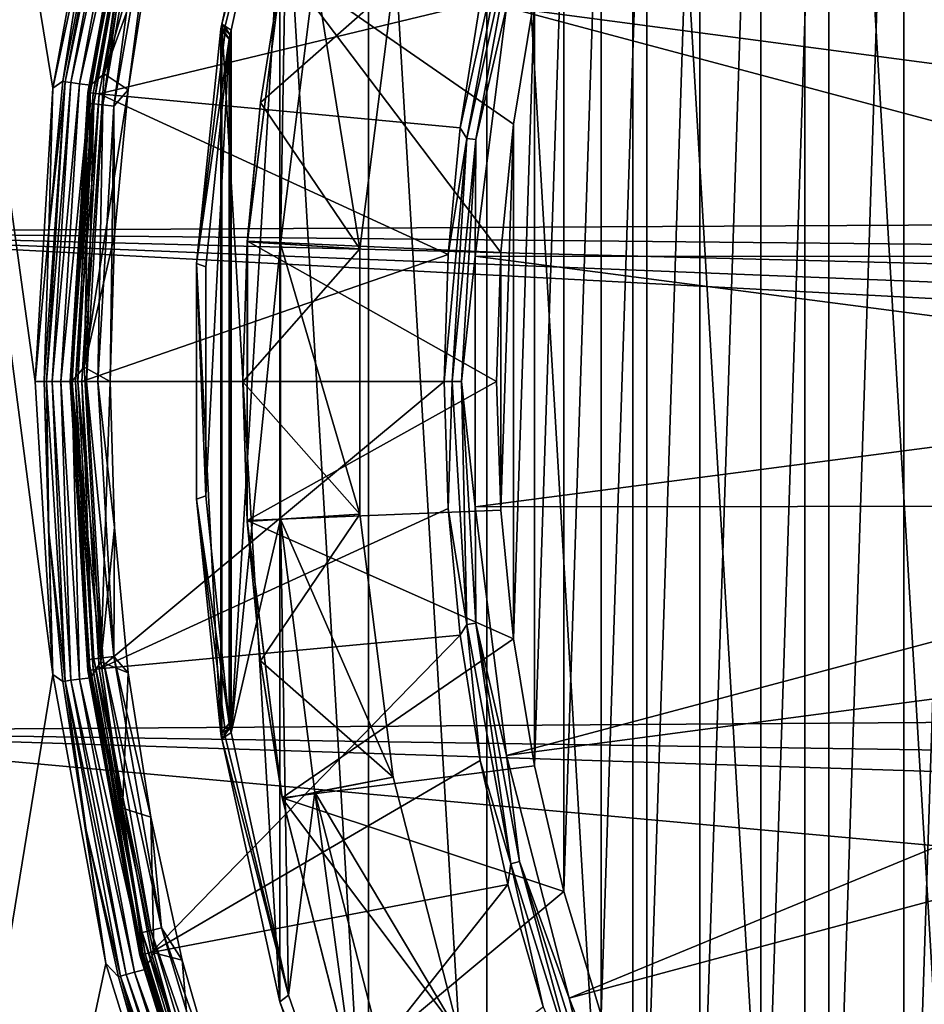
# Model space of a CAD drawing. Header units: metres. Extents: x -139 to 106, y -189 to 40.
# Tile 199 of 256: x 2.57 to 9.38, y -4.69 to 2.72. Entities that reach past the tile are written whole.
import ezdxf

# ---------------------------------------------------------------- set-up
doc = ezdxf.new("R2010")
doc.units = ezdxf.units.M
doc.layers.add('solid_153_ABGANG1_SW0003', color=7, linetype='CONTINUOUS')

msp = doc.modelspace()

# ---------------------------------------------------------------- linework, layer by layer
at = {"layer": 'solid_153_ABGANG1_SW0003'}
for points in [[(2.820628, -2.20743, 130.062897), (-0.000031, 19.500002, 130.062897), (0.000017, -19.499998, 130.062897)], [(2.820628, 2.20743, 130.062897), (3.219255, 4.38267, 130.062897), (-0.000031, 19.500002, 130.062897)], [(2.687103, 0, 130.062897), (2.820628, 2.20743, 130.062897), (-0.000031, 19.500002, 130.062897)], [(2.820628, -2.20743, 130.062897), (2.687103, 0, 130.062897), (-0.000031, 19.500002, 130.062897)], [(9.950844, -13.078989, 130.062897), (9.950856, 13.078999, 130.062897), (8.481027, 11.679803, 130.062897)], [(8.481016, -11.679791, 130.062897), (8.481027, 11.679803, 130.062897), (7.187065, 10.116529, 130.062897)], [(8.481016, -11.679791, 130.062897), (9.950844, -13.078989, 130.062897), (8.481027, 11.679803, 130.062897)], [(7.187057, -10.116518, 130.062897), (7.187065, 10.116529, 130.062897), (6.087149, 8.411138, 130.062897)], [(7.187057, -10.116518, 130.062897), (8.481016, -11.679791, 130.062897), (7.187065, 10.116529, 130.062897)], [(9.843574, 9.784297, 138.059265), (9.843558, -9.784279, 138.059265), (9.227601, -9.033732, 138.059265)], [(9.843574, 9.784297, 138.059265), (9.227601, -9.033732, 138.059265), (9.22761, 9.033743, 138.059265)], [(9.22761, 9.033743, 138.059265), (9.227601, -9.033732, 138.059265), (8.661869, -8.244256, 138.059265)], [(9.22761, 9.033743, 138.059265), (8.661869, -8.244256, 138.059265), (8.66188, 8.244271, 138.059265)], [(6.087143, -8.411127, 130.062897), (6.087149, 8.411138, 130.062897), (5.196731, 6.587584, 130.062897)], [(6.087143, -8.411127, 130.062897), (7.187057, -10.116518, 130.062897), (6.087149, 8.411138, 130.062897)], [(8.66188, 8.244271, 138.059265), (8.661869, -8.244256, 138.059265), (8.149197, -7.419813, 138.059265)], [(8.66188, 8.244271, 138.059265), (8.149197, -7.419813, 138.059265), (8.149203, 7.419823, 138.059265)], [(8.149203, 7.419823, 138.059265), (8.149197, -7.419813, 138.059265), (7.691325, -6.563193, 138.059265)], [(8.149203, 7.419823, 138.059265), (7.691325, -6.563193, 138.059265), (7.691331, 6.563205, 138.059265)], [(5.196728, -6.587575, 130.062897), (5.196731, 6.587584, 130.062897), (4.52832, 4.671483, 130.062897)], [(5.196728, -6.587575, 130.062897), (6.087143, -8.411127, 130.062897), (5.196731, 6.587584, 130.062897)], [(7.691331, 6.563205, 138.059265), (7.691325, -6.563193, 138.059265), (7.290661, -5.678913, 138.059265)], [(7.691331, 6.563205, 138.059265), (7.290661, -5.678913, 138.059265), (7.290666, 5.678923, 138.059265)], [(7.290666, 5.678923, 138.059265), (7.290661, -5.678913, 138.059265), (6.948523, -4.769869, 138.059265)], [(7.290666, 5.678923, 138.059265), (6.948523, -4.769869, 138.059265), (6.948525, 4.769876, 138.059265)], [(0, 4.881602, 54.092163), (62.704098, 3.127518, 54.516438), (62.49445, 1.464175, 54.937462)], [(0, 4.881602, 54.092163), (62.49445, 1.464175, 54.937462), (0, 1.126914, 55.024654)], [(6.948525, 4.769876, 138.059265), (6.948523, -4.769869, 138.059265), (6.666698, -3.840823, 138.059265)], [(6.948525, 4.769876, 138.059265), (6.666698, -3.840823, 138.059265), (6.666699, 3.840831, 138.059265)], [(4.52832, 4.671483, 130.062897), (4.593788, 4.621955, 134.262894), (4.091309, 2.689749, 130.062897)], [(4.528319, -4.671477, 130.062897), (4.52832, 4.671483, 130.062897), (4.091309, 2.689749, 130.062897)], [(4.528319, -4.671477, 130.062897), (5.196728, -6.587575, 130.062897), (4.52832, 4.671483, 130.062897)], [(4.593788, 4.621955, 134.262894), (4.117506, 2.674527, 131.615021), (4.091309, 2.689749, 130.062897)], [(4.593788, 4.621955, 134.262894), (4.161464, 2.64379, 134.262894), (4.117506, 2.674527, 131.615021)], [(4.593788, 4.621955, 134.262894), (4.161464, -2.64379, 134.262894), (4.161464, 2.64379, 134.262894)], [(4.53301, 1.036103, 134.262894), (4.161464, -2.64379, 134.262894), (4.593788, 4.621955, 134.262894)], [(4.792732, 3.091914, 134.262894), (4.53301, 1.036103, 134.262894), (4.593788, 4.621955, 134.262894)], [(13.452708, 1.86035, 139.310242), (6.705742, 4.644631, 139.166046), (6.236333, 2.816406, 139.166046)], [(13.73198, 2.756566, 139.310242), (6.705742, 4.644631, 139.166046), (13.452708, 1.86035, 139.310242)], [(3.329571, 4.477481, 134.059311), (3.070735, 3.378157, 133.968124), (2.895702, 2.259366, 133.968124)], [(2.911286, 2.256085, 134.059311), (3.329571, 4.477481, 134.059311), (2.895702, 2.259366, 133.968124)], [(3.370986, 4.46534, 134.141617), (3.329571, 4.477481, 134.059311), (2.911286, 2.256085, 134.059311)], [(3.370986, 4.46534, 134.141617), (2.911286, 2.256085, 134.059311), (2.953984, 2.249955, 134.141617)], [(3.370986, 4.46534, 134.141617), (2.953984, 2.249955, 134.141617), (3.434995, 4.448257, 134.206772)], [(2.953984, 2.249955, 134.141617), (3.019666, 2.241342, 134.206772), (3.434995, 4.448257, 134.206772)], [(3.434995, 4.448257, 134.206772), (3.019666, 2.241342, 134.206772), (3.515352, 4.427457, 134.248535)], [(3.793279, 4.356124, 134.262894), (3.627143, 4.494359, 134.262894), (3.205105, 2.314492, 134.262894)], [(3.515352, 4.427457, 134.248535), (3.205105, 2.314492, 134.262894), (3.627143, 4.494359, 134.262894)], [(3.070735, 3.378157, 133.968124), (3.219255, 4.38267, 130.062897), (2.820628, 2.20743, 130.062897)], [(3.019666, 2.241342, 134.206772), (3.102006, 2.230858, 134.248535), (3.515352, 4.427457, 134.248535)], [(3.515352, 4.427457, 134.248535), (3.102006, 2.230858, 134.248535), (3.205105, 2.314492, 134.262894)], [(3.45119, 4.15925, 134.470459), (3.082052, 2.175686, 134.562897), (3.474947, 4.319646, 134.562897)], [(3.474947, 4.319646, 136.138626), (3.474947, 4.319646, 134.562897), (3.082052, 2.175686, 134.562897)], [(3.082052, 2.175686, 136.138626), (3.474947, 4.319646, 136.138626), (3.082052, 2.175686, 134.562897)], [(3.484873, 4.317202, 136.216278), (3.474947, 4.319646, 136.138626), (3.082052, 2.175686, 136.138626)], [(3.0922, 2.174455, 136.216278), (3.484873, 4.317202, 136.216278), (3.082052, 2.175686, 136.138626)], [(3.51401, 4.310019, 136.288696), (3.484873, 4.317202, 136.216278), (3.0922, 2.174455, 136.216278)], [(3.51401, 4.310019, 136.288696), (3.0922, 2.174455, 136.216278), (3.12199, 2.170838, 136.288696)], [(3.51401, 4.310019, 136.288696), (3.12199, 2.170838, 136.288696), (3.560262, 4.29862, 136.350754)], [(3.55647, 3.281785, 134.262894), (3.793279, 4.356124, 134.262894), (3.205105, 2.314492, 134.262894)], [(3.12199, 2.170838, 136.288696), (3.169279, 2.165096, 136.350754), (3.560262, 4.29862, 136.350754)], [(6.035675, 2.854674, 139.078278), (3.560262, 4.29862, 136.350754), (3.169279, 2.165096, 136.350754)], [(3.45119, 4.15925, 134.470459), (3.086992, 2.093783, 134.470459), (3.082052, 2.175686, 134.562897)], [(3.129292, 2.088838, 134.386703), (3.086992, 2.093783, 134.470459), (3.45119, 4.15925, 134.470459)], [(3.49263, 4.149429, 134.386703), (3.129292, 2.088838, 134.386703), (3.45119, 4.15925, 134.470459)], [(3.195247, 2.081129, 134.320236), (3.129292, 2.088838, 134.386703), (3.49263, 4.149429, 134.386703)], [(3.557244, 4.134115, 134.320236), (3.195247, 2.081129, 134.320236), (3.49263, 4.149429, 134.386703)], [(3.557244, 4.134115, 134.320236), (3.278388, 2.071412, 134.277573), (3.195247, 2.081129, 134.320236)], [(3.557244, 4.134115, 134.320236), (3.638695, 4.114811, 134.277573), (3.278388, 2.071412, 134.277573)], [(3.278388, 2.071412, 134.277573), (3.638695, 4.114811, 134.277573), (3.386679, 2.194917, 134.262894)], [(3.638695, 4.114811, 134.277573), (3.55647, 3.281785, 134.262894), (3.386679, 2.194917, 134.262894)], [(6.666699, 3.840831, 138.059265), (6.666698, -3.840823, 138.059265), (6.446154, -2.894959, 138.059265)], [(6.666699, 3.840831, 138.059265), (6.446154, -2.894959, 138.059265), (6.446155, 2.894963, 138.059265)], [(6.266586, 3.631571, 139.124588), (6.035675, 2.854674, 139.078278), (5.885958, 1.909395, 139.078278)], [(5.936275, 1.829122, 139.124588), (6.266586, 3.631571, 139.124588), (5.885958, 1.909395, 139.078278)], [(6.334197, 3.614906, 139.154526), (6.266586, 3.631571, 139.124588), (5.936275, 1.829122, 139.124588)], [(6.334197, 3.614906, 139.154526), (5.936275, 1.829122, 139.124588), (6.005402, 1.820728, 139.154526)], [(6.334197, 3.614906, 139.154526), (6.005402, 1.820728, 139.154526), (6.236333, 2.816406, 139.166046)], [(3.070735, 3.378157, 133.968124), (2.820628, 2.20743, 130.062897), (2.895702, 2.259366, 133.968124)], [(3.386679, 2.194917, 134.262894), (3.55647, 3.281785, 134.262894), (3.205105, 2.314492, 134.262894)], [(4.283886, 1.055758, 135.870514), (4.547555, 3.13873, 135.262787), (4.548385, 3.143069, 135.870804)], [(4.283886, 1.055758, 135.870514), (4.548385, 3.143069, 135.870804), (6.192803, 0.970526, 138.059265)], [(4.283886, 1.055758, 135.870514), (4.3827, 2.098603, 135.262817), (4.547555, 3.13873, 135.262787)], [(4.547555, 3.13873, 135.262787), (4.3827, 2.098603, 135.262817), (5.382103, 2.979483, 135.035141)], [(4.548385, 3.143069, 135.870804), (6.287991, 1.936994, 138.059265), (6.192803, 0.970526, 138.059265)], [(4.548385, 3.143069, 135.870804), (6.446155, 2.894963, 138.059265), (6.287991, 1.936994, 138.059265)], [(5.131825, 0.998414, 134.8629), (4.53301, 1.036103, 134.262894), (4.792732, 3.091914, 134.262894)], [(5.382103, 2.979483, 134.8629), (5.131825, 0.998414, 134.8629), (4.792732, 3.091914, 134.262894)], [(4.3827, 2.098603, 135.262817), (5.131825, 0.998414, 135.035141), (5.382103, 2.979483, 135.035141)], [(5.131825, 0.998414, 135.035141), (5.131825, 0.998414, 134.8629), (5.382103, 2.979483, 134.8629)], [(5.382103, 2.979483, 135.035141), (5.131825, 0.998414, 135.035141), (5.382103, 2.979483, 134.8629)], [(6.446155, 2.894963, 138.059265), (6.446154, -2.894959, 138.059265), (6.28799, -1.93699, 138.059265)], [(6.446155, 2.894963, 138.059265), (6.28799, -1.93699, 138.059265), (6.287991, 1.936994, 138.059265)], [(5.885958, 1.909395, 139.078278), (6.035675, 2.854674, 139.078278), (3.169279, 2.165096, 136.350754)], [(6.005402, 1.820728, 139.154526), (5.999763, 0.943763, 139.166046), (6.236333, 2.816406, 139.166046)], [(13.2835, 0.937007, 139.310242), (6.236333, 2.816406, 139.166046), (5.999763, 0.943763, 139.166046)], [(13.452708, 1.86035, 139.310242), (6.236333, 2.816406, 139.166046), (13.2835, 0.937007, 139.310242)], [(4.08707, 2.670339, 130.062897), (4.083581, 2.65078, 130.062897), (4.08707, -2.670339, 130.062897)], [(4.08707, 2.670339, 130.062897), (4.11446, 2.613657, 132.136627), (4.083581, 2.65078, 130.062897)], [(4.08707, 2.670339, 130.062897), (4.091309, -2.689749, 130.062897), (4.091309, 2.689749, 130.062897)], [(4.08707, 2.670339, 130.062897), (4.091309, 2.689749, 130.062897), (4.152588, 2.609962, 134.262894)], [(4.08707, 2.670339, 130.062897), (4.08707, -2.670339, 130.062897), (4.091309, -2.689749, 130.062897)], [(4.08707, 2.670339, 130.062897), (4.146103, 2.575596, 134.262894), (4.11446, 2.613657, 132.136627)], [(4.08707, 2.670339, 130.062897), (4.152588, 2.609962, 134.262894), (4.146103, 2.575596, 134.262894)], [(4.528319, -4.671477, 130.062897), (4.091309, 2.689749, 130.062897), (4.091309, -2.689749, 130.062897)], [(4.091309, 2.689749, 130.062897), (4.117506, 2.674527, 131.615021), (4.152588, 2.609962, 134.262894)], [(4.117506, 2.674527, 131.615021), (4.161464, 2.64379, 134.262894), (4.152588, 2.609962, 134.262894)], [(3.900113, 0.886761, 130.062897), (4.083581, -2.65078, 130.062897), (4.083581, 2.65078, 130.062897)], [(3.900113, 0.886761, 130.062897), (4.083581, 2.65078, 130.062897), (4.11446, 2.613657, 132.136627)], [(4.11446, 2.613657, 132.136627), (4.146103, 2.575596, 134.262894), (3.900113, 0.886761, 130.062897)], [(4.083581, 2.65078, 130.062897), (4.083581, -2.65078, 130.062897), (4.08707, -2.670339, 130.062897)], [(4.152588, 2.609962, 134.262894), (4.152588, -2.609962, 134.262894), (4.146103, -2.575596, 134.262894)], [(4.152588, 2.609962, 134.262894), (4.146103, -2.575596, 134.262894), (4.146103, 2.575596, 134.262894)], [(4.161464, 2.64379, 134.262894), (4.161464, -2.64379, 134.262894), (4.152588, -2.609962, 134.262894)], [(4.161464, 2.64379, 134.262894), (4.152588, -2.609962, 134.262894), (4.152588, 2.609962, 134.262894)], [(3.900113, 0.886761, 130.062897), (4.146103, 2.575596, 134.262894), (3.972226, 0.861484, 134.262894)], [(3.972226, -0.861484, 134.262894), (4.146103, 2.575596, 134.262894), (4.146103, -2.575596, 134.262894)], [(3.972226, -0.861484, 134.262894), (3.972226, 0.861484, 134.262894), (4.146103, 2.575596, 134.262894)], [(3.386679, 2.194917, 134.262894), (3.205105, 2.314492, 134.262894), (3.055543, 0.107129, 134.262894)], [(3.102006, 2.230858, 134.248535), (3.055543, 0.107129, 134.262894), (3.205105, 2.314492, 134.262894)], [(2.911286, 2.256085, 134.059311), (2.790412, 1.131875, 133.968124), (2.755269, 0, 133.968124)], [(2.771139, 0, 134.059311), (2.911286, 2.256085, 134.059311), (2.755269, 0, 133.968124)], [(2.953984, 2.249955, 134.141617), (2.911286, 2.256085, 134.059311), (2.771139, 0, 134.059311)], [(2.953984, 2.249955, 134.141617), (2.771139, 0, 134.059311), (2.814267, 0, 134.141617)], [(2.895702, 2.259366, 133.968124), (2.820628, 2.20743, 130.062897), (2.790412, 1.131875, 133.968124)], [(2.911286, 2.256085, 134.059311), (2.895702, 2.259366, 133.968124), (2.790412, 1.131875, 133.968124)], [(2.953984, 2.249955, 134.141617), (2.814267, 0, 134.141617), (3.019666, 2.241342, 134.206772)], [(2.814267, 0, 134.141617), (2.880511, 0, 134.206772), (3.019666, 2.241342, 134.206772)], [(3.019666, 2.241342, 134.206772), (2.880511, 0, 134.206772), (3.102006, 2.230858, 134.248535)], [(2.880511, 0, 134.206772), (2.963515, 0, 134.248535), (3.102006, 2.230858, 134.248535)], [(3.102006, 2.230858, 134.248535), (2.963515, 0, 134.248535), (3.055543, 0.107129, 134.262894)], [(2.790412, 1.131875, 133.968124), (2.820628, 2.20743, 130.062897), (2.687103, 0, 130.062897)], [(3.082052, 2.175686, 134.562897), (2.965043, 0, 134.470459), (2.950447, 0, 134.562897)], [(3.082052, 2.175686, 136.138626), (3.082052, 2.175686, 134.562897), (2.950447, 0, 134.562897)], [(2.950447, 0, 136.138626), (3.082052, 2.175686, 136.138626), (2.950447, 0, 134.562897)], [(3.0922, 2.174455, 136.216278), (3.082052, 2.175686, 136.138626), (2.950447, 0, 136.138626)], [(2.96067, 0, 136.216278), (3.0922, 2.174455, 136.216278), (2.950447, 0, 136.138626)], [(3.12199, 2.170838, 136.288696), (3.0922, 2.174455, 136.216278), (2.96067, 0, 136.216278)], [(3.12199, 2.170838, 136.288696), (2.96067, 0, 136.216278), (2.990679, 0, 136.288696)], [(3.086992, 2.093783, 134.470459), (2.965043, 0, 134.470459), (3.082052, 2.175686, 134.562897)], [(3.12199, 2.170838, 136.288696), (2.990679, 0, 136.288696), (3.169279, 2.165096, 136.350754)], [(2.990679, 0, 136.288696), (3.038315, 0, 136.350754), (3.169279, 2.165096, 136.350754)], [(5.795891, 0.956581, 139.078278), (3.169279, 2.165096, 136.350754), (3.038315, 0, 136.350754)], [(3.284538, 1.099554, 134.262894), (3.386679, 2.194917, 134.262894), (3.055543, 0.107129, 134.262894)], [(5.795891, 0.956581, 139.078278), (5.885958, 1.909395, 139.078278), (3.169279, 2.165096, 136.350754)], [(3.278388, 2.071412, 134.277573), (3.386679, 2.194917, 134.262894), (3.284538, 1.099554, 134.262894)], [(3.086992, 2.093783, 134.470459), (3.007632, 0, 134.386703), (2.965043, 0, 134.470459)], [(3.129292, 2.088838, 134.386703), (3.007632, 0, 134.386703), (3.086992, 2.093783, 134.470459)], [(3.129292, 2.088838, 134.386703), (3.074035, 0, 134.320236), (3.007632, 0, 134.386703)], [(3.195247, 2.081129, 134.320236), (3.074035, 0, 134.320236), (3.129292, 2.088838, 134.386703)], [(3.195247, 2.081129, 134.320236), (3.157742, 0, 134.277573), (3.074035, 0, 134.320236)], [(3.195247, 2.081129, 134.320236), (3.278388, 2.071412, 134.277573), (3.157742, 0, 134.277573)], [(4.3827, 2.098603, 135.262817), (4.283549, 1.050418, 135.262863), (5.131825, 0.998414, 135.035141)], [(4.283886, 1.055758, 135.870514), (4.283549, 1.050418, 135.262863), (4.3827, 2.098603, 135.262817)], [(3.278388, 2.071412, 134.277573), (3.250447, 0, 134.262894), (3.157742, 0, 134.277573)], [(3.278388, 2.071412, 134.277573), (3.284538, 1.099554, 134.262894), (3.250447, 0, 134.262894)], [(6.287991, 1.936994, 138.059265), (6.28799, -1.93699, 138.059265), (6.192803, -0.970524, 138.059265)], [(6.287991, 1.936994, 138.059265), (6.192803, -0.970524, 138.059265), (6.192803, 0.970526, 138.059265)], [(5.936275, 1.829122, 139.124588), (5.885958, 1.909395, 139.078278), (5.795891, 0.956581, 139.078278)], [(5.936275, 1.829122, 139.124588), (5.795891, 0.956581, 139.078278), (5.76583, -0.000008, 139.078278)], [(5.825634, 0, 139.124588), (5.936275, 1.829122, 139.124588), (5.76583, -0.000008, 139.078278)], [(6.005402, 1.820728, 139.154526), (5.936275, 1.829122, 139.124588), (5.825634, 0, 139.124588)], [(6.005402, 1.820728, 139.154526), (5.825634, 0, 139.124588), (5.895268, 0, 139.154526)], [(6.005402, 1.820728, 139.154526), (5.895268, 0, 139.154526), (5.999763, 0.943763, 139.166046)], [(0, 1.126914, 55.024654), (62.49445, 1.464175, 54.937462), (62.433132, 0.506713, 55.186337)], [(0, 1.126914, 55.024654), (62.433132, 0.506713, 55.186337), (62.41003, -0.456782, 55.440975)], [(0, 1.126914, 55.024654), (62.41003, -0.456782, 55.440975), (62.428127, -1.37248, 55.686562)], [(0, 1.126914, 55.024654), (62.428127, -1.37248, 55.686562), (62.483395, -2.198367, 55.910866)], [(0, 1.126914, 55.024654), (62.483395, -2.198367, 55.910866), (0, -2.633311, 56.030117)], [(2.790412, 1.131875, 133.968124), (2.687103, 0, 130.062897), (2.755269, 0, 133.968124)], [(3.284538, 1.099554, 134.262894), (3.055543, 0.107129, 134.262894), (3.250447, 0, 134.262894)], [(4.283549, 1.050418, 135.262863), (4.250447, -0.002039, 135.262894), (5.131825, 0.998414, 135.035141)], [(4.28315, -1.048269, 135.870209), (4.250447, -0.002039, 135.262894), (4.283549, 1.050418, 135.262863)], [(4.28315, -1.048269, 135.870209), (4.283549, 1.050418, 135.262863), (4.283886, 1.055758, 135.870514)], [(4.28315, -1.048269, 135.870209), (4.283886, 1.055758, 135.870514), (6.161029, 0.000001, 138.059265)], [(4.283886, 1.055758, 135.870514), (6.192803, 0.970526, 138.059265), (6.161029, 0.000001, 138.059265)], [(4.53301, 1.036103, 134.262894), (4.533009, -1.036087, 134.262894), (4.161464, -2.64379, 134.262894)], [(4.250447, -0.002039, 135.262894), (5.131825, -0.998414, 135.035141), (5.131825, 0.998414, 135.035141)], [(5.131825, -0.998414, 134.8629), (4.533009, -1.036087, 134.262894), (4.53301, 1.036103, 134.262894)], [(5.131825, 0.998414, 134.8629), (5.131825, -0.998414, 134.8629), (4.53301, 1.036103, 134.262894)], [(5.131825, -0.998414, 135.035141), (5.131825, -0.998414, 134.8629), (5.131825, 0.998414, 134.8629)], [(5.131825, 0.998414, 135.035141), (5.131825, -0.998414, 135.035141), (5.131825, 0.998414, 134.8629)], [(6.192803, 0.970526, 138.059265), (6.192803, -0.970524, 138.059265), (6.161029, 0.000001, 138.059265)], [(5.76583, -0.000008, 139.078278), (5.795891, 0.956581, 139.078278), (3.038315, 0, 136.350754)], [(5.895268, 0, 139.154526), (5.999763, -0.943763, 139.166046), (5.999763, 0.943763, 139.166046)], [(13.226821, 0, 139.310242), (5.999763, 0.943763, 139.166046), (5.999763, -0.943763, 139.166046)], [(13.2835, 0.937007, 139.310242), (5.999763, 0.943763, 139.166046), (13.226821, 0, 139.310242)], [(3.900113, 0.886761, 130.062897), (3.900113, -0.886761, 130.062897), (4.083581, -2.65078, 130.062897)], [(3.900113, 0.886761, 130.062897), (3.972226, 0.861484, 134.262894), (3.972226, -0.861484, 134.262894)], [(3.900113, 0.886761, 130.062897), (3.972226, -0.861484, 134.262894), (3.900113, -0.886761, 130.062897)], [(2.963515, 0, 134.248535), (3.179729, -2.110237, 134.262894), (3.055543, 0.107129, 134.262894)], [(3.055543, 0.107129, 134.262894), (3.179729, -2.110237, 134.262894), (3.250447, 0, 134.262894)], [(2.755269, 0, 133.968124), (2.687103, 0, 130.062897), (2.820628, -2.20743, 130.062897)], [(2.771139, 0, 134.059311), (2.755269, 0, 133.968124), (2.790411, -1.131855, 133.968124)], [(2.911285, -2.256085, 134.059311), (2.771139, 0, 134.059311), (2.790411, -1.131855, 133.968124)], [(2.814267, 0, 134.141617), (2.771139, 0, 134.059311), (2.911285, -2.256085, 134.059311)], [(2.814267, 0, 134.141617), (2.911285, -2.256085, 134.059311), (2.953984, -2.249954, 134.141617)], [(2.814267, 0, 134.141617), (2.953984, -2.249954, 134.141617), (2.880511, 0, 134.206772)], [(2.880511, 0, 134.206772), (3.019666, -2.241341, 134.206772), (2.963515, 0, 134.248535)], [(2.953984, -2.249954, 134.141617), (3.019666, -2.241341, 134.206772), (2.880511, 0, 134.206772)], [(2.963515, 0, 134.248535), (3.102006, -2.230857, 134.248535), (3.179729, -2.110237, 134.262894)], [(3.019666, -2.241341, 134.206772), (3.102006, -2.230857, 134.248535), (2.963515, 0, 134.248535)], [(4.28315, -1.048269, 135.870209), (6.161029, 0.000001, 138.059265), (6.192803, -0.970524, 138.059265)], [(2.790411, -1.131855, 133.968124), (2.755269, 0, 133.968124), (2.820628, -2.20743, 130.062897)], [(3.086992, -2.093783, 134.470459), (3.082054, -2.175703, 134.562897), (2.950447, 0, 134.562897)], [(2.950447, 0, 136.138626), (2.950447, 0, 134.562897), (3.082054, -2.175703, 134.562897)], [(2.965043, 0, 134.470459), (3.086992, -2.093783, 134.470459), (2.950447, 0, 134.562897)], [(3.082054, -2.175703, 136.138626), (2.950447, 0, 136.138626), (3.082054, -2.175703, 134.562897)], [(2.96067, 0, 136.216278), (2.950447, 0, 136.138626), (3.082054, -2.175703, 136.138626)], [(3.0922, -2.174455, 136.216278), (2.96067, 0, 136.216278), (3.082054, -2.175703, 136.138626)], [(2.990679, 0, 136.288696), (2.96067, 0, 136.216278), (3.0922, -2.174455, 136.216278)], [(3.129292, -2.088838, 134.386703), (3.086992, -2.093783, 134.470459), (2.965043, 0, 134.470459)], [(3.129292, -2.088838, 134.386703), (2.965043, 0, 134.470459), (3.007632, 0, 134.386703)], [(2.990679, 0, 136.288696), (3.0922, -2.174455, 136.216278), (3.12199, -2.170838, 136.288696)], [(2.990679, 0, 136.288696), (3.12199, -2.170838, 136.288696), (3.038315, 0, 136.350754)], [(3.195247, -2.081129, 134.320236), (3.129292, -2.088838, 134.386703), (3.007632, 0, 134.386703)], [(3.195247, -2.081129, 134.320236), (3.007632, 0, 134.386703), (3.074035, 0, 134.320236)], [(3.12199, -2.170838, 136.288696), (3.169279, -2.165096, 136.350754), (3.038315, 0, 136.350754)], [(5.76583, -0.000008, 139.078278), (3.038315, 0, 136.350754), (3.169279, -2.165096, 136.350754)], [(3.074035, 0, 134.320236), (3.157742, 0, 134.277573), (3.278388, -2.071412, 134.277573)], [(3.195247, -2.081129, 134.320236), (3.074035, 0, 134.320236), (3.278388, -2.071412, 134.277573)], [(3.157742, 0, 134.277573), (3.250447, 0, 134.262894), (3.284537, -1.099532, 134.262894)], [(3.278388, -2.071412, 134.277573), (3.157742, 0, 134.277573), (3.284537, -1.099532, 134.262894)], [(5.795892, -0.956598, 139.078278), (5.76583, -0.000008, 139.078278), (3.169279, -2.165096, 136.350754)], [(3.179729, -2.110237, 134.262894), (3.284537, -1.099532, 134.262894), (3.250447, 0, 134.262894)], [(4.250447, -0.002039, 135.262894), (4.28354, -1.054486, 135.262924), (5.131825, -0.998414, 135.035141)], [(4.28315, -1.048269, 135.870209), (4.28354, -1.054486, 135.262924), (4.250447, -0.002039, 135.262894)], [(5.825634, 0, 139.124588), (5.76583, -0.000008, 139.078278), (5.795892, -0.956598, 139.078278)], [(5.936275, -1.829122, 139.124588), (5.825634, 0, 139.124588), (5.795892, -0.956598, 139.078278)], [(5.895268, 0, 139.154526), (5.825634, 0, 139.124588), (5.936275, -1.829122, 139.124588)], [(5.895268, 0, 139.154526), (5.936275, -1.829122, 139.124588), (6.005402, -1.820728, 139.154526)], [(5.895268, 0, 139.154526), (6.005402, -1.820728, 139.154526), (5.999763, -0.943763, 139.166046)], [(13.226821, 0, 139.310242), (5.999763, -0.943763, 139.166046), (13.2835, -0.937007, 139.310242)], [(3.900113, -0.886761, 130.062897), (3.972226, -0.861484, 134.262894), (4.146103, -2.575596, 134.262894)], [(3.900113, -0.886761, 130.062897), (4.146103, -2.575596, 134.262894), (4.11452, -2.613586, 132.14061)], [(3.900113, -0.886761, 130.062897), (4.11452, -2.613586, 132.14061), (4.083581, -2.65078, 130.062897)], [(5.88596, -1.909411, 139.078278), (5.795892, -0.956598, 139.078278), (3.169279, -2.165096, 136.350754)], [(5.936275, -1.829122, 139.124588), (5.795892, -0.956598, 139.078278), (5.88596, -1.909411, 139.078278)], [(13.2835, -0.937007, 139.310242), (5.999763, -0.943763, 139.166046), (6.236333, -2.816405, 139.166046)], [(6.005402, -1.820728, 139.154526), (6.236333, -2.816405, 139.166046), (5.999763, -0.943763, 139.166046)], [(13.2835, -0.937007, 139.310242), (6.236333, -2.816405, 139.166046), (13.452708, -1.86035, 139.310242)], [(4.533009, -1.036087, 134.262894), (4.593789, -4.621959, 134.262894), (4.161464, -2.64379, 134.262894)], [(4.28315, -1.048269, 135.870209), (6.192803, -0.970524, 138.059265), (6.28799, -1.93699, 138.059265)], [(4.28354, -1.054486, 135.262924), (4.382683, -2.102683, 135.26297), (5.131825, -0.998414, 135.035141)], [(4.382683, -2.102683, 135.26297), (5.382103, -2.979483, 135.035141), (5.131825, -0.998414, 135.035141)], [(5.131825, -0.998414, 134.8629), (5.382103, -2.979483, 134.8629), (4.533009, -1.036087, 134.262894)], [(4.533009, -1.036087, 134.262894), (4.792731, -3.091907, 134.262894), (4.593789, -4.621959, 134.262894)], [(5.382103, -2.979483, 134.8629), (4.792731, -3.091907, 134.262894), (4.533009, -1.036087, 134.262894)], [(5.382103, -2.979483, 135.035141), (5.382103, -2.979483, 134.8629), (5.131825, -0.998414, 134.8629)], [(5.131825, -0.998414, 135.035141), (5.382103, -2.979483, 135.035141), (5.131825, -0.998414, 134.8629)], [(3.179729, -2.110237, 134.262894), (3.386678, -2.194903, 134.262894), (3.284537, -1.099532, 134.262894)], [(3.278388, -2.071412, 134.277573), (3.284537, -1.099532, 134.262894), (3.386678, -2.194903, 134.262894)], [(4.546193, -3.135797, 135.869904), (4.28354, -1.054486, 135.262924), (4.28315, -1.048269, 135.870209)], [(4.546193, -3.135797, 135.869904), (4.28315, -1.048269, 135.870209), (6.28799, -1.93699, 138.059265)], [(4.546193, -3.135797, 135.869904), (4.382683, -2.102683, 135.26297), (4.28354, -1.054486, 135.262924)], [(2.8957, -2.25935, 133.968124), (2.790411, -1.131855, 133.968124), (2.820628, -2.20743, 130.062897)], [(2.911285, -2.256085, 134.059311), (2.790411, -1.131855, 133.968124), (2.8957, -2.25935, 133.968124)], [(5.936275, -1.829122, 139.124588), (5.88596, -1.909411, 139.078278), (6.035678, -2.85469, 139.078278)], [(6.005402, -1.820728, 139.154526), (5.936275, -1.829122, 139.124588), (6.266586, -3.631571, 139.124588)], [(6.266586, -3.631571, 139.124588), (5.936275, -1.829122, 139.124588), (6.035678, -2.85469, 139.078278)], [(6.005402, -1.820728, 139.154526), (6.266586, -3.631571, 139.124588), (6.334197, -3.614906, 139.154526)], [(6.005402, -1.820728, 139.154526), (6.334197, -3.614906, 139.154526), (6.236333, -2.816405, 139.166046)], [(5.88596, -1.909411, 139.078278), (3.169279, -2.165096, 136.350754), (3.560262, -4.29862, 136.350754)], [(6.035678, -2.85469, 139.078278), (5.88596, -1.909411, 139.078278), (3.560262, -4.29862, 136.350754)], [(13.452708, -1.86035, 139.310242), (6.236333, -2.816405, 139.166046), (6.705742, -4.644631, 139.166046)], [(13.452708, -1.86035, 139.310242), (6.705742, -4.644631, 139.166046), (13.73198, -2.756566, 139.310242)], [(4.546193, -3.135797, 135.869904), (6.28799, -1.93699, 138.059265), (6.446154, -2.894959, 138.059265)], [(3.195247, -2.081129, 134.320236), (3.278388, -2.071412, 134.277573), (3.638695, -4.114811, 134.277573)], [(3.278388, -2.071412, 134.277573), (3.386678, -2.194903, 134.262894), (3.556466, -3.281765, 134.262894)], [(3.638695, -4.114811, 134.277573), (3.278388, -2.071412, 134.277573), (3.556466, -3.281765, 134.262894)], [(3.086992, -2.093783, 134.470459), (3.45119, -4.15925, 134.470459), (3.082054, -2.175703, 134.562897)], [(3.129292, -2.088838, 134.386703), (3.49263, -4.149429, 134.386703), (3.086992, -2.093783, 134.470459)], [(3.49263, -4.149429, 134.386703), (3.45119, -4.15925, 134.470459), (3.086992, -2.093783, 134.470459)], [(3.102006, -2.230857, 134.248535), (3.345115, -3.21251, 134.262894), (3.179729, -2.110237, 134.262894)], [(3.195247, -2.081129, 134.320236), (3.557244, -4.134115, 134.320236), (3.129292, -2.088838, 134.386703)], [(3.557244, -4.134115, 134.320236), (3.49263, -4.149429, 134.386703), (3.129292, -2.088838, 134.386703)], [(3.179729, -2.110237, 134.262894), (3.345115, -3.21251, 134.262894), (3.386678, -2.194903, 134.262894)], [(3.195247, -2.081129, 134.320236), (3.638695, -4.114811, 134.277573), (3.557244, -4.134115, 134.320236)], [(4.382683, -2.102683, 135.26297), (4.54753, -3.142808, 135.263), (5.382103, -2.979483, 135.035141)], [(4.546193, -3.135797, 135.869904), (4.54753, -3.142808, 135.263), (4.382683, -2.102683, 135.26297)], [(0, -2.633311, 56.030117), (62.483395, -2.198367, 55.910866), (62.668118, -3.574624, 56.290428)], [(3.219255, -4.38267, 130.062897), (2.820628, -2.20743, 130.062897), (0.000017, -19.499998, 130.062897)], [(2.8957, -2.25935, 133.968124), (2.820628, -2.20743, 130.062897), (3.219255, -4.38267, 130.062897)], [(3.0922, -2.174455, 136.216278), (3.082054, -2.175703, 136.138626), (3.474951, -4.319662, 136.138626)], [(3.45119, -4.15925, 134.470459), (3.474951, -4.319663, 134.562897), (3.082054, -2.175703, 134.562897)], [(3.082054, -2.175703, 136.138626), (3.082054, -2.175703, 134.562897), (3.474951, -4.319663, 134.562897)], [(3.474951, -4.319662, 136.138626), (3.082054, -2.175703, 136.138626), (3.474951, -4.319663, 134.562897)], [(3.12199, -2.170838, 136.288696), (3.0922, -2.174455, 136.216278), (3.484873, -4.317202, 136.216278)], [(3.484873, -4.317202, 136.216278), (3.0922, -2.174455, 136.216278), (3.474951, -4.319662, 136.138626)], [(3.12199, -2.170838, 136.288696), (3.51401, -4.310019, 136.288696), (3.169279, -2.165096, 136.350754)], [(3.12199, -2.170838, 136.288696), (3.484873, -4.317202, 136.216278), (3.51401, -4.310019, 136.288696)], [(3.51401, -4.310019, 136.288696), (3.560262, -4.29862, 136.350754), (3.169279, -2.165096, 136.350754)], [(3.345115, -3.21251, 134.262894), (3.556466, -3.281765, 134.262894), (3.386678, -2.194903, 134.262894)], [(2.911285, -2.256085, 134.059311), (2.8957, -2.25935, 133.968124), (3.070732, -3.378141, 133.968124)], [(3.070732, -3.378141, 133.968124), (2.8957, -2.25935, 133.968124), (3.219255, -4.38267, 130.062897)], [(2.953984, -2.249954, 134.141617), (2.911285, -2.256085, 134.059311), (3.370986, -4.465339, 134.141617)], [(3.329571, -4.47748, 134.059311), (2.911285, -2.256085, 134.059311), (3.070732, -3.378141, 133.968124)], [(3.370986, -4.465339, 134.141617), (2.911285, -2.256085, 134.059311), (3.329571, -4.47748, 134.059311)], [(2.953984, -2.249954, 134.141617), (3.434995, -4.448257, 134.206772), (3.019666, -2.241341, 134.206772)], [(2.953984, -2.249954, 134.141617), (3.370986, -4.465339, 134.141617), (3.434995, -4.448257, 134.206772)], [(3.019666, -2.241341, 134.206772), (3.515352, -4.427457, 134.248535), (3.102006, -2.230857, 134.248535)], [(3.019666, -2.241341, 134.206772), (3.434995, -4.448257, 134.206772), (3.515352, -4.427457, 134.248535)], [(3.102006, -2.230857, 134.248535), (3.515352, -4.427457, 134.248535), (3.345115, -3.21251, 134.262894)], [(4.11452, -2.613586, 132.14061), (4.146103, -2.575596, 134.262894), (4.152588, -2.609962, 134.262894)], [(0, -2.633311, 56.030117), (62.668118, -3.574624, 56.290428), (62.904942, -4.653602, 56.593109)], [(0, -2.633311, 56.030117), (62.904942, -4.653602, 56.593109), (31.58198, -5.512258, 56.837399)], [(0, -2.633311, 56.030117), (31.58198, -5.512258, 56.837399), (0, -5.516952, 56.838745)], [(4.083581, -2.65078, 130.062897), (4.11452, -2.613586, 132.14061), (4.152588, -2.609962, 134.262894)], [(4.08707, -2.670339, 130.062897), (4.083581, -2.65078, 130.062897), (4.152588, -2.609962, 134.262894)], [(4.08707, -2.670339, 130.062897), (4.152588, -2.609962, 134.262894), (4.091309, -2.689749, 130.062897)], [(4.152588, -2.609962, 134.262894), (4.161464, -2.64379, 134.262894), (4.091309, -2.689749, 130.062897)], [(4.161464, -2.64379, 134.262894), (4.117506, -2.674527, 131.615021), (4.091309, -2.689749, 130.062897)], [(4.593789, -4.621959, 134.262894), (4.117506, -2.674527, 131.615021), (4.161464, -2.64379, 134.262894)], [(4.593789, -4.621959, 134.262894), (4.091309, -2.689749, 130.062897), (4.117506, -2.674527, 131.615021)], [(4.528319, -4.671477, 130.062897), (4.091309, -2.689749, 130.062897), (4.593789, -4.621959, 134.262894)], [(6.334197, -3.614906, 139.154526), (6.705742, -4.644631, 139.166046), (6.236333, -2.816405, 139.166046)], [(13.73198, -2.756566, 139.310242), (6.705742, -4.644631, 139.166046), (7.400587, -6.399609, 139.166046)], [(13.73198, -2.756566, 139.310242), (7.400587, -6.399609, 139.166046), (14.117243, -3.612584, 139.310242)], [(6.244455, -3.788702, 139.078278), (6.035678, -2.85469, 139.078278), (3.560262, -4.29862, 136.350754)], [(6.266586, -3.631571, 139.124588), (6.035678, -2.85469, 139.078278), (6.244455, -3.788702, 139.078278)], [(4.546193, -3.135797, 135.869904), (6.446154, -2.894959, 138.059265), (6.666698, -3.840823, 138.059265)], [(4.54753, -3.142808, 135.263), (5.878699, -4.913524, 135.035141), (5.382103, -2.979483, 135.035141)], [(5.382103, -2.979483, 134.8629), (5.878699, -4.913524, 134.8629), (4.792731, -3.091907, 134.262894)], [(5.878699, -4.913524, 135.035141), (5.878699, -4.913524, 134.8629), (5.382103, -2.979483, 134.8629)], [(5.382103, -2.979483, 135.035141), (5.878699, -4.913524, 135.035141), (5.382103, -2.979483, 134.8629)], [(4.792731, -3.091907, 134.262894), (5.257622, -6.53486, 134.262894), (4.593789, -4.621959, 134.262894)], [(4.792731, -3.091907, 134.262894), (5.308061, -5.098917, 134.262894), (5.257622, -6.53486, 134.262894)], [(5.878699, -4.913524, 134.8629), (5.308061, -5.098917, 134.262894), (4.792731, -3.091907, 134.262894)], [(5.068866, -5.173879, 135.869614), (4.54753, -3.142808, 135.263), (4.546193, -3.135797, 135.869904)], [(5.068866, -5.173879, 135.869614), (4.546193, -3.135797, 135.869904), (6.666698, -3.840823, 138.059265)], [(4.54753, -3.142808, 135.263), (5.071068, -5.180655, 135.263062), (5.878699, -4.913524, 135.035141)], [(5.068866, -5.173879, 135.869614), (5.071068, -5.180655, 135.263062), (4.54753, -3.142808, 135.263)], [(3.345115, -3.21251, 134.262894), (3.578794, -4.303133, 134.262894), (3.556466, -3.281765, 134.262894)], [(3.515352, -4.427457, 134.248535), (3.578794, -4.303133, 134.262894), (3.345115, -3.21251, 134.262894)], [(3.578794, -4.303133, 134.262894), (3.793275, -4.35611, 134.262894), (3.556466, -3.281765, 134.262894)], [(3.638695, -4.114811, 134.277573), (3.556466, -3.281765, 134.262894), (3.793275, -4.35611, 134.262894)], [(3.314832, -4.48392, 133.968124), (3.070732, -3.378141, 133.968124), (3.219255, -4.38267, 130.062897)], [(3.329571, -4.47748, 134.059311), (3.070732, -3.378141, 133.968124), (3.314832, -4.48392, 133.968124)], [(6.266586, -3.631571, 139.124588), (6.244455, -3.788702, 139.078278), (6.511467, -4.707762, 139.078278)], [(6.334197, -3.614906, 139.154526), (6.266586, -3.631571, 139.124588), (6.81175, -5.381063, 139.124588)], [(6.81175, -5.381063, 139.124588), (6.266586, -3.631571, 139.124588), (6.511467, -4.707762, 139.078278)], [(6.334197, -3.614906, 139.154526), (6.81175, -5.381063, 139.124588), (6.876859, -5.35637, 139.154526)], [(6.334197, -3.614906, 139.154526), (6.876859, -5.35637, 139.154526), (6.705742, -4.644631, 139.166046)], [(14.117243, -3.612584, 139.310242), (7.400587, -6.399609, 139.166046), (8.309909, -8.05366, 139.166046)], [(14.117243, -3.612584, 139.310242), (8.309909, -8.05366, 139.166046), (14.602879, -4.415923, 139.310242)], [(6.244455, -3.788702, 139.078278), (3.560262, -4.29862, 136.350754), (4.205562, -6.36946, 136.350754)], [(6.511467, -4.707762, 139.078278), (6.244455, -3.788702, 139.078278), (4.205562, -6.36946, 136.350754)], [(5.068866, -5.173879, 135.869614), (6.666698, -3.840823, 138.059265), (6.948523, -4.769869, 138.059265)], [(3.49263, -4.149429, 134.386703), (4.092731, -6.153905, 134.386703), (3.45119, -4.15925, 134.470459)], [(3.557244, -4.134115, 134.320236), (4.15513, -6.131194, 134.320236), (3.49263, -4.149429, 134.386703)], [(4.15513, -6.131194, 134.320236), (4.092731, -6.153905, 134.386703), (3.49263, -4.149429, 134.386703)], [(3.557244, -4.134115, 134.320236), (3.638695, -4.114811, 134.277573), (4.233789, -6.102564, 134.277573)], [(3.557244, -4.134115, 134.320236), (4.233789, -6.102564, 134.277573), (4.15513, -6.131194, 134.320236)], [(3.638695, -4.114811, 134.277573), (3.793275, -4.35611, 134.262894), (4.096159, -5.413644, 134.262894)], [(4.233789, -6.102564, 134.277573), (3.638695, -4.114811, 134.277573), (4.096159, -5.413644, 134.262894)], [(3.45119, -4.15925, 134.470459), (4.052711, -6.168471, 134.470459), (3.474951, -4.319663, 134.562897)], [(4.092731, -6.153905, 134.386703), (4.052711, -6.168471, 134.470459), (3.45119, -4.15925, 134.470459)], [(3.51401, -4.310019, 136.288696), (4.161021, -6.386352, 136.288696), (3.560262, -4.29862, 136.350754)], [(4.161021, -6.386352, 136.288696), (4.205562, -6.36946, 136.350754), (3.560262, -4.29862, 136.350754)], [(3.484873, -4.317202, 136.216278), (3.474951, -4.319662, 136.138626), (4.123409, -6.40063, 136.138626)], [(3.474951, -4.319662, 136.138626), (3.474951, -4.319663, 134.562897), (4.123409, -6.400632, 134.562897)], [(4.123409, -6.40063, 136.138626), (3.474951, -4.319662, 136.138626), (4.123409, -6.400632, 134.562897)], [(4.052711, -6.168471, 134.470459), (4.123409, -6.400632, 134.562897), (3.474951, -4.319663, 134.562897)], [(3.51401, -4.310019, 136.288696), (3.484873, -4.317202, 136.216278), (4.132962, -6.396993, 136.216278)], [(4.132962, -6.396993, 136.216278), (3.484873, -4.317202, 136.216278), (4.123409, -6.40063, 136.138626)], [(3.51401, -4.310019, 136.288696), (4.132962, -6.396993, 136.216278), (4.161021, -6.386352, 136.288696)], [(3.515352, -4.427457, 134.248535), (3.879593, -5.376562, 134.262894), (3.578794, -4.303133, 134.262894)], [(3.578794, -4.303133, 134.262894), (3.879593, -5.376562, 134.262894), (3.793275, -4.35611, 134.262894)], [(3.879593, -5.376562, 134.262894), (4.096159, -5.413644, 134.262894), (3.793275, -4.35611, 134.262894)], [(3.877173, -6.494001, 130.062897), (3.219255, -4.38267, 130.062897), (0.000017, -19.499998, 130.062897)], [(3.314832, -4.48392, 133.968124), (3.219255, -4.38267, 130.062897), (3.877173, -6.494001, 130.062897)], [(3.434995, -4.448257, 134.206772), (4.197206, -6.556067, 134.248535), (3.515352, -4.427457, 134.248535)], [(3.515352, -4.427457, 134.248535), (4.197206, -6.556067, 134.248535), (3.879593, -5.376562, 134.262894)], [(14.602879, -4.415923, 139.310242), (8.309909, -8.05366, 139.166046), (9.41937, -9.580701, 139.166046)], [(3.329571, -4.47748, 134.059311), (3.314832, -4.48392, 133.968124), (3.627059, -5.572425, 133.968124)], [(3.627059, -5.572425, 133.968124), (3.314832, -4.48392, 133.968124), (3.877173, -6.494001, 130.062897)], [(3.370986, -4.465339, 134.141617), (3.329571, -4.47748, 134.059311), (4.058867, -6.612113, 134.141617)], [(4.019564, -6.630031, 134.059311), (3.329571, -4.47748, 134.059311), (3.627059, -5.572425, 133.968124)], [(4.058867, -6.612113, 134.141617), (3.329571, -4.47748, 134.059311), (4.019564, -6.630031, 134.059311)], [(3.370986, -4.465339, 134.141617), (4.120118, -6.58685, 134.206772), (3.434995, -4.448257, 134.206772)], [(3.370986, -4.465339, 134.141617), (4.058867, -6.612113, 134.141617), (4.120118, -6.58685, 134.206772)], [(3.434995, -4.448257, 134.206772), (4.120118, -6.58685, 134.206772), (4.197206, -6.556067, 134.248535)], [(4.528319, -4.671477, 130.062897), (4.593789, -4.621959, 134.262894), (5.257622, -6.53486, 134.262894)], [(6.876859, -5.35637, 139.154526), (7.400587, -6.399609, 139.166046), (6.705742, -4.644631, 139.166046)], [(4.528319, -4.671477, 130.062897), (5.257622, -6.53486, 134.262894), (5.196728, -6.587575, 130.062897)]]:
    msp.add_3dface(points, dxfattribs=at)

doc.saveas('drawing.dxf')
